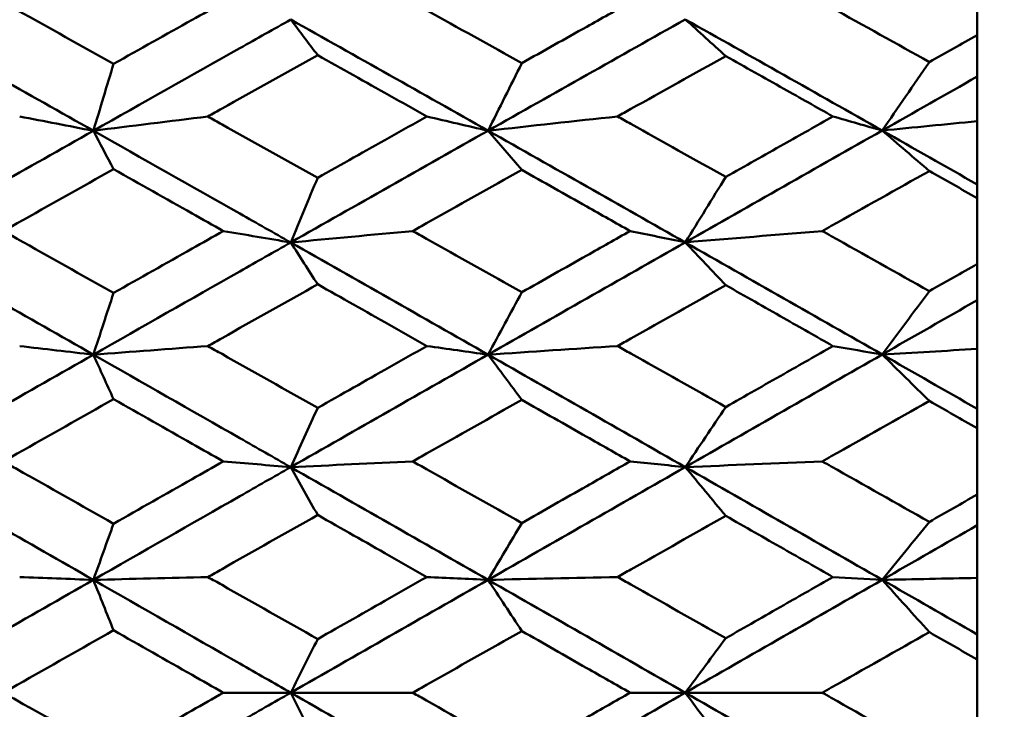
# Model space of a CAD drawing. Header units: millimetres. Extents: x 563 to 2732, y 83 to 2094.
# Tile 13 of 74: x 868.44 to 873.78, y 228.13 to 231.87. Entities that reach past the tile are written whole.
import ezdxf

# ---------------------------------------------------------------- set-up
doc = ezdxf.new("R2010")
doc.units = ezdxf.units.MM
doc.header["$LTSCALE"] = 10
doc.layers.add('Widoczne (ISO)', color=7, linetype='Continuous', lineweight=50)

msp = doc.modelspace()

# ---------------------------------------------------------------- linework, layer by layer
at = {"layer": 'Widoczne (ISO)'}
for p, q in [((873.6363, 231.7912), (873.6363, 232.1455)), ((873.6363, 231.7912), (873.6363, 231.5658)), ((873.6363, 231.5658), (873.6363, 231.3235)), ((873.6363, 231.3235), (873.6363, 230.9804)), ((873.6363, 230.9804), (873.6363, 230.9063)), ((873.6363, 230.5485), (873.6363, 230.9063)), ((873.6363, 230.5485), (873.6363, 230.3521)), ((873.6363, 230.3521), (873.6363, 230.0874)), ((873.6363, 230.0874), (873.6363, 229.762)), ((873.6363, 229.762), (873.6363, 229.6566)), ((873.6363, 229.2967), (873.6363, 229.6566)), ((873.6363, 229.2967), (873.6363, 229.1299)), ((873.6363, 229.1299), (873.6363, 228.8439)), ((873.6363, 228.8439), (873.6363, 228.5375)), ((873.6363, 228.5375), (873.6363, 228.4012)), ((873.6363, 228.0405), (873.6363, 228.4012)), ((869.5464, 228.2209), (869.9122, 228.2209)), ((870.5736, 228.2209), (869.9122, 228.2209)), ((871.7533, 228.2209), (872.0528, 228.2209)), ((872.796, 228.2209), (872.0528, 228.2209))]:
    msp.add_line(p, q, dxfattribs=at)
msp.add_circle((836.6039, 228.2209), 50, dxfattribs=at)
for points, knots in [([(868.3529, 231.9685), (868.3781, 231.9544), (868.4034, 231.9404), (868.6027, 231.8294), (868.7768, 231.7324), (868.9509, 231.6353)], [0.06686277, 0.06686277, 0.06686277, 0.06686277, 0.07557848, 0.07557848, 0.13558897, 0.13558897, 0.13558897, 0.13558897]), ([(868.9509, 231.6353), (869.0929, 231.7148), (869.2348, 231.7943), (869.4333, 231.9053), (869.4899, 231.9369), (869.5464, 231.9685)], [0.01259731, 0.01259731, 0.01259731, 0.01259731, 0.06159863, 0.06159863, 0.08110666, 0.08110666, 0.08110666, 0.08110666]), ([(870.5736, 231.9685), (870.5987, 231.9545), (870.6239, 231.9405), (870.8213, 231.8309), (870.9936, 231.735), (871.1659, 231.6391)], [0.07597559, 0.07597559, 0.07597559, 0.07597559, 0.08464777, 0.08464777, 0.14401425, 0.14401425, 0.14401425, 0.14401425]), ([(871.1659, 231.6391), (871.2832, 231.7049), (871.4006, 231.7708), (871.5964, 231.8806), (871.6749, 231.9245), (871.7533, 231.9685)], [0.02104899, 0.02104899, 0.02104899, 0.02104899, 0.0615671, 0.0615671, 0.08866561, 0.08866561, 0.08866561, 0.08866561]), ([(872.796, 231.9685), (872.8122, 231.9595), (872.8285, 231.9504), (873.0222, 231.8428), (873.1996, 231.7439), (873.377, 231.645)], [0.0853813, 0.0853813, 0.0853813, 0.0853813, 0.09097809, 0.09097809, 0.15214536, 0.15214536, 0.15214536, 0.15214536]), ([(868.8414, 231.2717), (869.1064, 231.4215), (869.3714, 231.5711), (869.7283, 231.772), (869.8202, 231.8238), (869.9122, 231.8755)], [0.3692784, 0.3692784, 0.3692784, 0.3692784, 0.4608442, 0.4608442, 0.492629, 0.492629, 0.492629, 0.492629]), ([(873.377, 231.645), (873.3776, 231.6453), (873.3781, 231.6456), (873.4645, 231.6943), (873.5504, 231.7428), (873.6363, 231.7912)], [0.02951568, 0.02951568, 0.02951568, 0.02951568, 0.02969929, 0.02969929, 0.05939589, 0.05939589, 0.05939589, 0.05939589]), ([(870.0584, 231.682), (869.8854, 231.5856), (869.7124, 231.4891), (869.5138, 231.3782), (869.4882, 231.3639), (869.4626, 231.3496)], [0.02053386, 0.02053386, 0.02053386, 0.02053386, 0.08016461, 0.08016461, 0.08898694, 0.08898694, 0.08898694, 0.08898694]), ([(870.6506, 231.3496), (870.5829, 231.3876), (870.5153, 231.4256), (870.3179, 231.5365), (870.1882, 231.6093), (870.0584, 231.682)], [0.03825175, 0.03825175, 0.03825175, 0.03825175, 0.06160817, 0.06160817, 0.10638617, 0.10638617, 0.10638617, 0.10638617]), ([(872.2724, 231.6772), (872.1009, 231.5816), (871.9293, 231.486), (871.7335, 231.3767), (871.7093, 231.3631), (871.685, 231.3496)], [0.02983351, 0.02983351, 0.02983351, 0.02983351, 0.0889495, 0.0889495, 0.09731113, 0.09731113, 0.09731113, 0.09731113]), ([(872.8537, 231.3496), (872.7648, 231.3998), (872.6759, 231.4499), (872.4821, 231.5591), (872.3773, 231.6182), (872.2724, 231.6772)], [0.03078053, 0.03078053, 0.03078053, 0.03078053, 0.06149921, 0.06149921, 0.09773041, 0.09773041, 0.09773041, 0.09773041]), ([(869.4626, 231.3496), (869.4881, 231.3353), (869.5137, 231.321), (869.7123, 231.21), (869.8853, 231.1132), (870.0584, 231.0163)], [0.07138254, 0.07138254, 0.07138254, 0.07138254, 0.08018544, 0.08018544, 0.13983561, 0.13983561, 0.13983561, 0.13983561]), ([(870.0584, 231.0163), (870.1881, 231.0893), (870.3178, 231.1624), (870.5152, 231.2734), (870.5829, 231.3115), (870.6506, 231.3496)], [0.01681985, 0.01681985, 0.01681985, 0.01681985, 0.06159108, 0.06159108, 0.08495433, 0.08495433, 0.08495433, 0.08495433]), ([(871.685, 231.3496), (871.7092, 231.3361), (871.7333, 231.3226), (871.9291, 231.2132), (872.1008, 231.1172), (872.2724, 231.0211)], [0.0806421, 0.0806421, 0.0806421, 0.0806421, 0.08897282, 0.08897282, 0.14811965, 0.14811965, 0.14811965, 0.14811965]), ([(872.2724, 231.0211), (872.3772, 231.0804), (872.4821, 231.1396), (872.6759, 231.2491), (872.7648, 231.2993), (872.8537, 231.3496)], [0.02528165, 0.02528165, 0.02528165, 0.02528165, 0.06150593, 0.06150593, 0.09223152, 0.09223152, 0.09223152, 0.09223152]), ([(868.8414, 231.2717), (869.1064, 231.1219), (869.3714, 230.972), (869.7283, 230.7697), (869.8202, 230.7175), (869.9122, 230.6654)], [0.3692784, 0.3692784, 0.3692784, 0.3692784, 0.4608442, 0.4608442, 0.492629, 0.492629, 0.492629, 0.492629]), ([(868.9509, 231.0632), (868.7768, 230.9657), (868.6028, 230.868), (868.4035, 230.756), (868.3782, 230.7418), (868.3529, 230.7275)], [0.01556037, 0.01556037, 0.01556037, 0.01556037, 0.07555527, 0.07555527, 0.08428623, 0.08428623, 0.08428623, 0.08428623]), ([(869.5464, 230.7275), (869.4899, 230.7594), (869.4334, 230.7913), (869.2349, 230.9032), (869.0929, 230.9833), (868.9509, 231.0632)], [0.04208868, 0.04208868, 0.04208868, 0.04208868, 0.06158988, 0.06158988, 0.11059803, 0.11059803, 0.11059803, 0.11059803]), ([(871.1659, 231.0594), (870.9937, 230.963), (870.8215, 230.8666), (870.6241, 230.7558), (870.5988, 230.7417), (870.5736, 230.7275)], [0.02530969, 0.02530969, 0.02530969, 0.02530969, 0.08465152, 0.08465152, 0.09334823, 0.09334823, 0.09334823, 0.09334823]), ([(871.7533, 230.7275), (871.6749, 230.7719), (871.5964, 230.8163), (871.4006, 230.9269), (871.2833, 230.9932), (871.1659, 231.0594)], [0.03448054, 0.03448054, 0.03448054, 0.03448054, 0.06157222, 0.06157222, 0.10209717, 0.10209717, 0.10209717, 0.10209717]), ([(873.377, 231.0534), (873.1997, 230.9541), (873.0224, 230.8546), (872.8287, 230.7459), (872.8124, 230.7367), (872.796, 230.7275)], [0.0297954, 0.0297954, 0.0297954, 0.0297954, 0.09092493, 0.09092493, 0.09655955, 0.09655955, 0.09655955, 0.09655955]), ([(873.6363, 230.9063), (873.5504, 230.9551), (873.4645, 231.0038), (873.3781, 231.0528), (873.3776, 231.0531), (873.377, 231.0534)], [0, 0, 0, 0, 0.02969567, 0.02969567, 0.02988021, 0.02988021, 0.02988021, 0.02988021]), ([(868.3529, 230.7275), (868.3781, 230.7133), (868.4034, 230.6991), (868.6027, 230.587), (868.7768, 230.4891), (868.9509, 230.3912)], [0.06686277, 0.06686277, 0.06686277, 0.06686277, 0.07557848, 0.07557848, 0.13558897, 0.13558897, 0.13558897, 0.13558897]), ([(868.9509, 230.3912), (869.0929, 230.4714), (869.2348, 230.5517), (869.4333, 230.6637), (869.4899, 230.6956), (869.5464, 230.7275)], [0.01259731, 0.01259731, 0.01259731, 0.01259731, 0.06159863, 0.06159863, 0.08110666, 0.08110666, 0.08110666, 0.08110666]), ([(870.5736, 230.7275), (870.5987, 230.7134), (870.6239, 230.6993), (870.8213, 230.5885), (870.9936, 230.4918), (871.1659, 230.395)], [0.07597559, 0.07597559, 0.07597559, 0.07597559, 0.08464777, 0.08464777, 0.14401425, 0.14401425, 0.14401425, 0.14401425]), ([(871.1659, 230.395), (871.2832, 230.4615), (871.4006, 230.5279), (871.5964, 230.6387), (871.6749, 230.6831), (871.7533, 230.7275)], [0.02104899, 0.02104899, 0.02104899, 0.02104899, 0.0615671, 0.0615671, 0.08866561, 0.08866561, 0.08866561, 0.08866561]), ([(872.796, 230.7275), (872.8122, 230.7184), (872.8285, 230.7093), (873.0222, 230.6006), (873.1996, 230.5008), (873.377, 230.4009)], [0.0853813, 0.0853813, 0.0853813, 0.0853813, 0.09097809, 0.09097809, 0.15214536, 0.15214536, 0.15214536, 0.15214536]), ([(868.8414, 230.0562), (869.1064, 230.2072), (869.3714, 230.358), (869.7283, 230.5609), (869.8202, 230.6131), (869.9122, 230.6654)], [0.3692784, 0.3692784, 0.3692784, 0.3692784, 0.4608442, 0.4608442, 0.492629, 0.492629, 0.492629, 0.492629]), ([(873.377, 230.4009), (873.3776, 230.4012), (873.3781, 230.4016), (873.4645, 230.4508), (873.5504, 230.4996), (873.6363, 230.5485)], [0.02951568, 0.02951568, 0.02951568, 0.02951568, 0.02969929, 0.02969929, 0.05939589, 0.05939589, 0.05939589, 0.05939589]), ([(870.0584, 230.4383), (869.8854, 230.341), (869.7124, 230.2437), (869.5138, 230.1319), (869.4882, 230.1175), (869.4626, 230.103)], [0.02053386, 0.02053386, 0.02053386, 0.02053386, 0.08016461, 0.08016461, 0.08898694, 0.08898694, 0.08898694, 0.08898694]), ([(870.6506, 230.103), (870.5829, 230.1414), (870.5153, 230.1797), (870.3179, 230.2915), (870.1882, 230.3649), (870.0584, 230.4383)], [0.03825175, 0.03825175, 0.03825175, 0.03825175, 0.06160817, 0.06160817, 0.10638617, 0.10638617, 0.10638617, 0.10638617]), ([(872.2724, 230.4334), (872.1009, 230.337), (871.9293, 230.2405), (871.7335, 230.1303), (871.7093, 230.1167), (871.685, 230.103)], [0.02983351, 0.02983351, 0.02983351, 0.02983351, 0.0889495, 0.0889495, 0.09731113, 0.09731113, 0.09731113, 0.09731113]), ([(872.8537, 230.103), (872.7648, 230.1536), (872.6759, 230.2042), (872.4821, 230.3143), (872.3773, 230.3739), (872.2724, 230.4334)], [0.03078053, 0.03078053, 0.03078053, 0.03078053, 0.06149921, 0.06149921, 0.09773041, 0.09773041, 0.09773041, 0.09773041]), ([(869.4626, 230.103), (869.4881, 230.0887), (869.5137, 230.0743), (869.7123, 229.9624), (869.8853, 229.8648), (870.0584, 229.7673)], [0.07138254, 0.07138254, 0.07138254, 0.07138254, 0.08018544, 0.08018544, 0.13983561, 0.13983561, 0.13983561, 0.13983561]), ([(870.0584, 229.7673), (870.1881, 229.8408), (870.3178, 229.9144), (870.5152, 230.0263), (870.5829, 230.0647), (870.6506, 230.103)], [0.01681985, 0.01681985, 0.01681985, 0.01681985, 0.06159108, 0.06159108, 0.08495433, 0.08495433, 0.08495433, 0.08495433]), ([(871.685, 230.103), (871.7092, 230.0894), (871.7333, 230.0758), (871.9291, 229.9656), (872.1008, 229.8689), (872.2724, 229.7721)], [0.0806421, 0.0806421, 0.0806421, 0.0806421, 0.08897282, 0.08897282, 0.14811965, 0.14811965, 0.14811965, 0.14811965]), ([(872.2724, 229.7721), (872.3772, 229.8318), (872.4821, 229.8915), (872.6759, 230.0018), (872.7648, 230.0524), (872.8537, 230.103)], [0.02528165, 0.02528165, 0.02528165, 0.02528165, 0.06150593, 0.06150593, 0.09223152, 0.09223152, 0.09223152, 0.09223152]), ([(868.8414, 230.0562), (869.1064, 229.9052), (869.3714, 229.7542), (869.7283, 229.5505), (869.8202, 229.498), (869.9122, 229.4455)], [0.3692784, 0.3692784, 0.3692784, 0.3692784, 0.4608442, 0.4608442, 0.492629, 0.492629, 0.492629, 0.492629]), ([(868.9509, 229.8145), (868.7768, 229.7163), (868.6028, 229.618), (868.4035, 229.5053), (868.3782, 229.491), (868.3529, 229.4767)], [0.01556037, 0.01556037, 0.01556037, 0.01556037, 0.07555527, 0.07555527, 0.08428623, 0.08428623, 0.08428623, 0.08428623]), ([(869.5464, 229.4767), (869.4899, 229.5088), (869.4334, 229.5408), (869.2349, 229.6535), (869.0929, 229.734), (868.9509, 229.8145)], [0.04208868, 0.04208868, 0.04208868, 0.04208868, 0.06158988, 0.06158988, 0.11059803, 0.11059803, 0.11059803, 0.11059803]), ([(871.1659, 229.8107), (870.9937, 229.7136), (870.8215, 229.6165), (870.6241, 229.5052), (870.5988, 229.4909), (870.5736, 229.4767)], [0.02530969, 0.02530969, 0.02530969, 0.02530969, 0.08465152, 0.08465152, 0.09334823, 0.09334823, 0.09334823, 0.09334823]), ([(871.7533, 229.4767), (871.6749, 229.5213), (871.5964, 229.566), (871.4006, 229.6773), (871.2833, 229.744), (871.1659, 229.8107)], [0.03448054, 0.03448054, 0.03448054, 0.03448054, 0.06157222, 0.06157222, 0.10209717, 0.10209717, 0.10209717, 0.10209717]), ([(873.377, 229.8047), (873.1997, 229.7046), (873.0224, 229.6045), (872.8287, 229.4951), (872.8124, 229.4859), (872.796, 229.4767)], [0.0297954, 0.0297954, 0.0297954, 0.0297954, 0.09092493, 0.09092493, 0.09655955, 0.09655955, 0.09655955, 0.09655955]), ([(873.6363, 229.6566), (873.5504, 229.7057), (873.4645, 229.7548), (873.3781, 229.8041), (873.3776, 229.8044), (873.377, 229.8047)], [0, 0, 0, 0, 0.02969567, 0.02969567, 0.02988021, 0.02988021, 0.02988021, 0.02988021]), ([(868.3529, 229.4767), (868.3781, 229.4624), (868.4034, 229.4481), (868.6027, 229.3354), (868.7768, 229.2369), (868.9509, 229.1385)], [0.06686277, 0.06686277, 0.06686277, 0.06686277, 0.07557848, 0.07557848, 0.13558897, 0.13558897, 0.13558897, 0.13558897]), ([(868.8414, 228.8334), (869.1064, 228.985), (869.3714, 229.1365), (869.7283, 229.3405), (869.8202, 229.393), (869.9122, 229.4455)], [0.3692784, 0.3692784, 0.3692784, 0.3692784, 0.4608442, 0.4608442, 0.492629, 0.492629, 0.492629, 0.492629]), ([(868.9509, 229.1385), (869.0929, 229.2191), (869.2348, 229.2998), (869.4333, 229.4125), (869.4899, 229.4446), (869.5464, 229.4767)], [0.01259731, 0.01259731, 0.01259731, 0.01259731, 0.06159863, 0.06159863, 0.08110666, 0.08110666, 0.08110666, 0.08110666]), ([(870.5736, 229.4767), (870.5987, 229.4625), (870.6239, 229.4483), (870.8213, 229.3369), (870.9936, 229.2396), (871.1659, 229.1423)], [0.07597559, 0.07597559, 0.07597559, 0.07597559, 0.08464777, 0.08464777, 0.14401425, 0.14401425, 0.14401425, 0.14401425]), ([(871.1659, 229.1423), (871.2832, 229.2091), (871.4006, 229.2759), (871.5964, 229.3874), (871.6749, 229.432), (871.7533, 229.4767)], [0.02104899, 0.02104899, 0.02104899, 0.02104899, 0.0615671, 0.0615671, 0.08866561, 0.08866561, 0.08866561, 0.08866561]), ([(872.796, 229.4767), (872.8122, 229.4675), (872.8285, 229.4583), (873.0222, 229.349), (873.1996, 229.2487), (873.377, 229.1483)], [0.0853813, 0.0853813, 0.0853813, 0.0853813, 0.09097809, 0.09097809, 0.15214536, 0.15214536, 0.15214536, 0.15214536]), ([(873.377, 229.1483), (873.3776, 229.1486), (873.3781, 229.1489), (873.4645, 229.1984), (873.5504, 229.2475), (873.6363, 229.2967)], [0.02951568, 0.02951568, 0.02951568, 0.02951568, 0.02969929, 0.02969929, 0.05939589, 0.05939589, 0.05939589, 0.05939589]), ([(870.0584, 229.1858), (869.8854, 229.0881), (869.7124, 228.9903), (869.5138, 228.878), (869.4882, 228.8636), (869.4626, 228.8491)], [0.02053386, 0.02053386, 0.02053386, 0.02053386, 0.08016461, 0.08016461, 0.08898694, 0.08898694, 0.08898694, 0.08898694]), ([(870.6506, 228.8491), (870.5829, 228.8876), (870.5153, 228.9261), (870.3179, 229.0384), (870.1882, 229.1121), (870.0584, 229.1858)], [0.03825175, 0.03825175, 0.03825175, 0.03825175, 0.06160817, 0.06160817, 0.10638617, 0.10638617, 0.10638617, 0.10638617]), ([(872.2724, 229.181), (872.1009, 229.0841), (871.9293, 228.9871), (871.7335, 228.8765), (871.7093, 228.8628), (871.685, 228.8491)], [0.02983351, 0.02983351, 0.02983351, 0.02983351, 0.0889495, 0.0889495, 0.09731113, 0.09731113, 0.09731113, 0.09731113]), ([(872.8537, 228.8491), (872.7648, 228.8999), (872.6759, 228.9507), (872.4821, 229.0613), (872.3773, 229.1211), (872.2724, 229.181)], [0.03078053, 0.03078053, 0.03078053, 0.03078053, 0.06149921, 0.06149921, 0.09773041, 0.09773041, 0.09773041, 0.09773041]), ([(868.8414, 228.8334), (869.1064, 228.6819), (869.3714, 228.5303), (869.7283, 228.3261), (869.8202, 228.2735), (869.9122, 228.2209)], [0.3692784, 0.3692784, 0.3692784, 0.3692784, 0.4608442, 0.4608442, 0.492629, 0.492629, 0.492629, 0.492629]), ([(869.4626, 228.8491), (869.4881, 228.8346), (869.5137, 228.8202), (869.7123, 228.7079), (869.8853, 228.61), (870.0584, 228.5122)], [0.07138254, 0.07138254, 0.07138254, 0.07138254, 0.08018544, 0.08018544, 0.13983561, 0.13983561, 0.13983561, 0.13983561]), ([(870.0584, 228.5122), (870.1881, 228.586), (870.3178, 228.6598), (870.5152, 228.7721), (870.5829, 228.8106), (870.6506, 228.8491)], [0.01681985, 0.01681985, 0.01681985, 0.01681985, 0.06159108, 0.06159108, 0.08495433, 0.08495433, 0.08495433, 0.08495433]), ([(871.685, 228.8491), (871.7092, 228.8354), (871.7333, 228.8218), (871.9291, 228.7111), (872.1008, 228.6141), (872.2724, 228.517)], [0.0806421, 0.0806421, 0.0806421, 0.0806421, 0.08897282, 0.08897282, 0.14811965, 0.14811965, 0.14811965, 0.14811965]), ([(872.2724, 228.517), (872.3772, 228.5769), (872.4821, 228.6368), (872.6759, 228.7475), (872.7648, 228.7983), (872.8537, 228.8491)], [0.02528165, 0.02528165, 0.02528165, 0.02528165, 0.06150593, 0.06150593, 0.09223152, 0.09223152, 0.09223152, 0.09223152]), ([(868.9509, 228.5596), (868.7768, 228.461), (868.6028, 228.3625), (868.4035, 228.2496), (868.3782, 228.2352), (868.3529, 228.2209)], [0.01556037, 0.01556037, 0.01556037, 0.01556037, 0.07555527, 0.07555527, 0.08428623, 0.08428623, 0.08428623, 0.08428623]), ([(869.5464, 228.2209), (869.4899, 228.253), (869.4334, 228.2852), (869.2349, 228.3981), (869.0929, 228.4788), (868.9509, 228.5596)], [0.04208868, 0.04208868, 0.04208868, 0.04208868, 0.06158988, 0.06158988, 0.11059803, 0.11059803, 0.11059803, 0.11059803]), ([(871.1659, 228.5557), (870.9937, 228.4584), (870.8215, 228.361), (870.6241, 228.2494), (870.5988, 228.2351), (870.5736, 228.2209)], [0.02530969, 0.02530969, 0.02530969, 0.02530969, 0.08465152, 0.08465152, 0.09334823, 0.09334823, 0.09334823, 0.09334823]), ([(871.7533, 228.2209), (871.6749, 228.2656), (871.5964, 228.3103), (871.4006, 228.422), (871.2833, 228.4888), (871.1659, 228.5557)], [0.03448054, 0.03448054, 0.03448054, 0.03448054, 0.06157222, 0.06157222, 0.10209717, 0.10209717, 0.10209717, 0.10209717]), ([(873.377, 228.5497), (873.1997, 228.4493), (873.0224, 228.349), (872.8287, 228.2394), (872.8124, 228.2301), (872.796, 228.2209)], [0.0297954, 0.0297954, 0.0297954, 0.0297954, 0.09092493, 0.09092493, 0.09655955, 0.09655955, 0.09655955, 0.09655955]), ([(873.6363, 228.4012), (873.5504, 228.4504), (873.4645, 228.4996), (873.3781, 228.5491), (873.3776, 228.5494), (873.377, 228.5497)], [0, 0, 0, 0, 0.02969567, 0.02969567, 0.02988021, 0.02988021, 0.02988021, 0.02988021]), ([(868.3529, 228.2209), (868.3781, 228.2065), (868.4034, 228.1922), (868.6027, 228.0793), (868.7768, 227.9807), (868.9509, 227.8822)], [0.06686277, 0.06686277, 0.06686277, 0.06686277, 0.07557848, 0.07557848, 0.13558897, 0.13558897, 0.13558897, 0.13558897]), ([(868.8414, 227.6083), (869.1064, 227.7599), (869.3714, 227.9115), (869.7283, 228.1156), (869.8202, 228.1682), (869.9122, 228.2209)], [0.3692784, 0.3692784, 0.3692784, 0.3692784, 0.4608442, 0.4608442, 0.492629, 0.492629, 0.492629, 0.492629]), ([(868.9509, 227.8822), (869.0929, 227.9629), (869.2348, 228.0437), (869.4333, 228.1566), (869.4899, 228.1887), (869.5464, 228.2209)], [0.01259731, 0.01259731, 0.01259731, 0.01259731, 0.06159863, 0.06159863, 0.08110666, 0.08110666, 0.08110666, 0.08110666]), ([(870.5736, 228.2209), (870.5987, 228.2066), (870.6239, 228.1924), (870.8213, 228.0808), (870.9936, 227.9834), (871.1659, 227.886)], [0.07597559, 0.07597559, 0.07597559, 0.07597559, 0.08464777, 0.08464777, 0.14401425, 0.14401425, 0.14401425, 0.14401425]), ([(871.1659, 227.886), (871.2832, 227.9529), (871.4006, 228.0198), (871.5964, 228.1314), (871.6749, 228.1761), (871.7533, 228.2209)], [0.02104899, 0.02104899, 0.02104899, 0.02104899, 0.0615671, 0.0615671, 0.08866561, 0.08866561, 0.08866561, 0.08866561]), ([(872.796, 228.2209), (872.8122, 228.2117), (872.8285, 228.2025), (873.0222, 228.0929), (873.1996, 227.9925), (873.377, 227.892)], [0.0853813, 0.0853813, 0.0853813, 0.0853813, 0.09097809, 0.09097809, 0.15214536, 0.15214536, 0.15214536, 0.15214536])]:
    msp.add_open_spline(points, degree=3, knots=knots, dxfattribs=at)
for points in [[(867.7712, 231.875), (868.1279, 231.6743), (868.4847, 231.4732), (868.8414, 231.2717)], [(869.9122, 231.8755), (870.2691, 231.6751), (870.626, 231.474), (870.983, 231.2723)], [(869.9122, 231.8755), (869.9609, 231.811), (870.0097, 231.7465), (870.0584, 231.682)], [(870.983, 231.2723), (871.3396, 231.4741), (871.6963, 231.6755), (872.0528, 231.8764)], [(872.0528, 231.8764), (872.409, 231.676), (872.765, 231.4749), (873.1209, 231.2732)], [(872.0528, 231.8764), (872.126, 231.8101), (872.1992, 231.7436), (872.2724, 231.6772)], [(868.8414, 231.2717), (868.8779, 231.3929), (868.9144, 231.5141), (868.9509, 231.6353)], [(870.983, 231.2723), (871.0439, 231.3945), (871.1049, 231.5168), (871.1659, 231.6391)], [(873.1209, 231.2732), (873.2062, 231.397), (873.2916, 231.521), (873.377, 231.645)], [(873.1209, 231.2732), (873.2927, 231.3708), (873.4646, 231.4683), (873.6363, 231.5658)], [(868.4416, 231.3496), (868.5751, 231.3236), (868.7083, 231.2977), (868.8414, 231.2717)], [(869.4626, 231.3496), (869.255, 231.3237), (869.0479, 231.2977), (868.8414, 231.2717)], [(870.6506, 231.3496), (870.7615, 231.3238), (870.8723, 231.2981), (870.983, 231.2723)], [(871.685, 231.3496), (871.4504, 231.3239), (871.2164, 231.2982), (870.983, 231.2723)], [(872.8537, 231.3496), (872.9429, 231.3241), (873.0319, 231.2986), (873.1209, 231.2732)], [(873.6363, 231.3235), (873.4642, 231.3068), (873.2924, 231.29), (873.1209, 231.2732)], [(867.7712, 230.665), (868.1279, 230.8677), (868.4847, 231.07), (868.8414, 231.2717)], [(868.8414, 231.2717), (868.8779, 231.2022), (868.9144, 231.1327), (868.9509, 231.0632)], [(869.9122, 230.6654), (870.2691, 230.868), (870.626, 231.0703), (870.983, 231.2723)], [(870.983, 231.2723), (871.3396, 231.0707), (871.6963, 230.8686), (872.0528, 230.666)], [(870.983, 231.2723), (871.0439, 231.2014), (871.1049, 231.1304), (871.1659, 231.0594)], [(872.0528, 230.666), (872.409, 230.8686), (872.765, 231.0711), (873.1209, 231.2732)], [(873.1209, 231.2732), (873.2927, 231.1757), (873.4646, 231.0781), (873.6363, 230.9804)], [(873.1209, 231.2732), (873.2062, 231.2), (873.2916, 231.1268), (873.377, 231.0534)], [(869.9122, 230.6654), (869.9609, 230.7823), (870.0097, 230.8993), (870.0584, 231.0163)], [(872.0528, 230.666), (872.126, 230.7843), (872.1992, 230.9027), (872.2724, 231.0211)], [(869.5464, 230.7275), (869.6685, 230.7068), (869.7905, 230.6861), (869.9122, 230.6654)], [(870.5736, 230.7275), (870.3526, 230.7069), (870.1321, 230.6862), (869.9122, 230.6654)], [(871.7533, 230.7275), (871.8533, 230.707), (871.9531, 230.6865), (872.0528, 230.666)], [(872.796, 230.7275), (872.5476, 230.7071), (872.2999, 230.6866), (872.0528, 230.666)], [(870.983, 230.0565), (871.3396, 230.2599), (871.6963, 230.463), (872.0528, 230.666)], [(872.0528, 230.666), (872.409, 230.4635), (872.765, 230.2605), (873.1209, 230.0571)], [(872.0528, 230.666), (872.126, 230.5885), (872.1992, 230.511), (872.2724, 230.4334)], [(867.7712, 230.665), (868.1279, 230.4623), (868.4847, 230.2594), (868.8414, 230.0562)], [(869.9122, 230.6654), (870.2691, 230.4629), (870.626, 230.2599), (870.983, 230.0565)], [(869.9122, 230.6654), (869.9609, 230.5897), (870.0097, 230.514), (870.0584, 230.4383)], [(873.1209, 230.0571), (873.2062, 230.1716), (873.2916, 230.2863), (873.377, 230.4009)], [(868.8414, 230.0562), (868.8779, 230.1678), (868.9144, 230.2795), (868.9509, 230.3912)], [(870.983, 230.0565), (871.0439, 230.1693), (871.1049, 230.2821), (871.1659, 230.395)], [(873.1209, 230.0571), (873.2927, 230.1554), (873.4646, 230.2538), (873.6363, 230.3521)], [(868.4416, 230.103), (868.5751, 230.0874), (868.7083, 230.0718), (868.8414, 230.0562)], [(869.4626, 230.103), (869.255, 230.0875), (869.0479, 230.0719), (868.8414, 230.0562)], [(870.6506, 230.103), (870.7615, 230.0876), (870.8723, 230.0721), (870.983, 230.0565)], [(871.685, 230.103), (871.4504, 230.0876), (871.2164, 230.0721), (870.983, 230.0565)], [(872.8537, 230.103), (872.9429, 230.0877), (873.0319, 230.0724), (873.1209, 230.0571)], [(873.6363, 230.0874), (873.4642, 230.0773), (873.2924, 230.0672), (873.1209, 230.0571)], [(867.7712, 229.4453), (868.1279, 229.6493), (868.4847, 229.8529), (868.8414, 230.0562)], [(868.8414, 230.0562), (868.8779, 229.9756), (868.9144, 229.8951), (868.9509, 229.8145)], [(869.9122, 229.4455), (870.2691, 229.6493), (870.626, 229.853), (870.983, 230.0565)], [(870.983, 230.0565), (871.3396, 229.8534), (871.6963, 229.6498), (872.0528, 229.4458)], [(870.983, 230.0565), (871.0439, 229.9746), (871.1049, 229.8927), (871.1659, 229.8107)], [(872.0528, 229.4458), (872.409, 229.6497), (872.765, 229.8534), (873.1209, 230.0571)], [(873.1209, 230.0571), (873.2927, 229.9588), (873.4646, 229.8605), (873.6363, 229.762)], [(873.1209, 230.0571), (873.2062, 229.973), (873.2916, 229.8889), (873.377, 229.8047)], [(869.9122, 229.4455), (869.9609, 229.5527), (870.0097, 229.66), (870.0584, 229.7673)], [(872.0528, 229.4458), (872.126, 229.5545), (872.1992, 229.6633), (872.2724, 229.7721)], [(867.7712, 229.4453), (868.1279, 229.2414), (868.4847, 229.0375), (868.8414, 228.8334)], [(869.5464, 229.4767), (869.6685, 229.4663), (869.7905, 229.4559), (869.9122, 229.4455)], [(870.5736, 229.4767), (870.3526, 229.4663), (870.1321, 229.456), (869.9122, 229.4455)], [(869.9122, 229.4455), (870.2691, 229.2418), (870.626, 229.0378), (870.983, 228.8336)], [(869.9122, 229.4455), (869.9609, 229.359), (870.0097, 229.2724), (870.0584, 229.1858)], [(870.983, 228.8336), (871.3396, 229.0377), (871.6963, 229.2418), (872.0528, 229.4458)], [(871.7533, 229.4767), (871.8533, 229.4664), (871.9531, 229.4561), (872.0528, 229.4458)], [(872.796, 229.4767), (872.5476, 229.4665), (872.2999, 229.4562), (872.0528, 229.4458)], [(872.0528, 229.4458), (872.409, 229.2421), (872.765, 229.0381), (873.1209, 228.8338)], [(872.0528, 229.4458), (872.126, 229.3576), (872.1992, 229.2693), (872.2724, 229.181)], [(868.8414, 228.8334), (868.8779, 228.9351), (868.9144, 229.0368), (868.9509, 229.1385)], [(870.983, 228.8336), (871.0439, 228.9365), (871.1049, 229.0394), (871.1659, 229.1423)], [(873.1209, 228.8338), (873.2062, 228.9385), (873.2916, 229.0434), (873.377, 229.1483)], [(873.1209, 228.8338), (873.2927, 228.9325), (873.4646, 229.0312), (873.6363, 229.1299)], [(867.7712, 228.2209), (868.1279, 228.4252), (868.4847, 228.6294), (868.8414, 228.8334)], [(868.4416, 228.8491), (868.5751, 228.8439), (868.7083, 228.8387), (868.8414, 228.8334)], [(869.4626, 228.8491), (869.255, 228.8439), (869.0479, 228.8387), (868.8414, 228.8334)], [(868.8414, 228.8334), (868.8779, 228.7422), (868.9144, 228.6509), (868.9509, 228.5596)], [(869.9122, 228.2209), (870.2691, 228.425), (870.626, 228.6293), (870.983, 228.8336)], [(870.6506, 228.8491), (870.7615, 228.8439), (870.8723, 228.8387), (870.983, 228.8336)], [(871.685, 228.8491), (871.4504, 228.8439), (871.2164, 228.8388), (870.983, 228.8336)], [(870.983, 228.8336), (871.3396, 228.6295), (871.6963, 228.4253), (872.0528, 228.2209)], [(870.983, 228.8336), (871.0439, 228.741), (871.1049, 228.6484), (871.1659, 228.5557)], [(872.0528, 228.2209), (872.409, 228.425), (872.765, 228.6294), (873.1209, 228.8338)], [(872.8537, 228.8491), (872.9429, 228.844), (873.0319, 228.8389), (873.1209, 228.8338)], [(873.6363, 228.8439), (873.4642, 228.8405), (873.2924, 228.8371), (873.1209, 228.8338)], [(873.1209, 228.8338), (873.2927, 228.7351), (873.4646, 228.6363), (873.6363, 228.5375)], [(873.1209, 228.8338), (873.2062, 228.7391), (873.2916, 228.6445), (873.377, 228.5497)], [(869.9122, 228.2209), (869.9609, 228.3179), (870.0097, 228.415), (870.0584, 228.5122)], [(872.0528, 228.2209), (872.126, 228.3195), (872.1992, 228.4183), (872.2724, 228.517)], [(867.7712, 228.2209), (868.1279, 228.0165), (868.4847, 227.8123), (868.8414, 227.6083)], [(869.9122, 228.2209), (870.2691, 228.0167), (870.626, 227.8124), (870.983, 227.6082)], [(869.9122, 228.2209), (869.9609, 228.1238), (870.0097, 228.0267), (870.0584, 227.9296)], [(870.983, 227.6082), (871.3396, 227.8122), (871.6963, 228.0165), (872.0528, 228.2209)], [(872.0528, 228.2209), (872.409, 228.0167), (872.765, 227.8124), (873.1209, 227.608)], [(872.0528, 228.2209), (872.126, 228.1222), (872.1992, 228.0235), (872.2724, 227.9247)]]:
    msp.add_open_spline(points, degree=3, dxfattribs=at)

doc.saveas('drawing.dxf')
